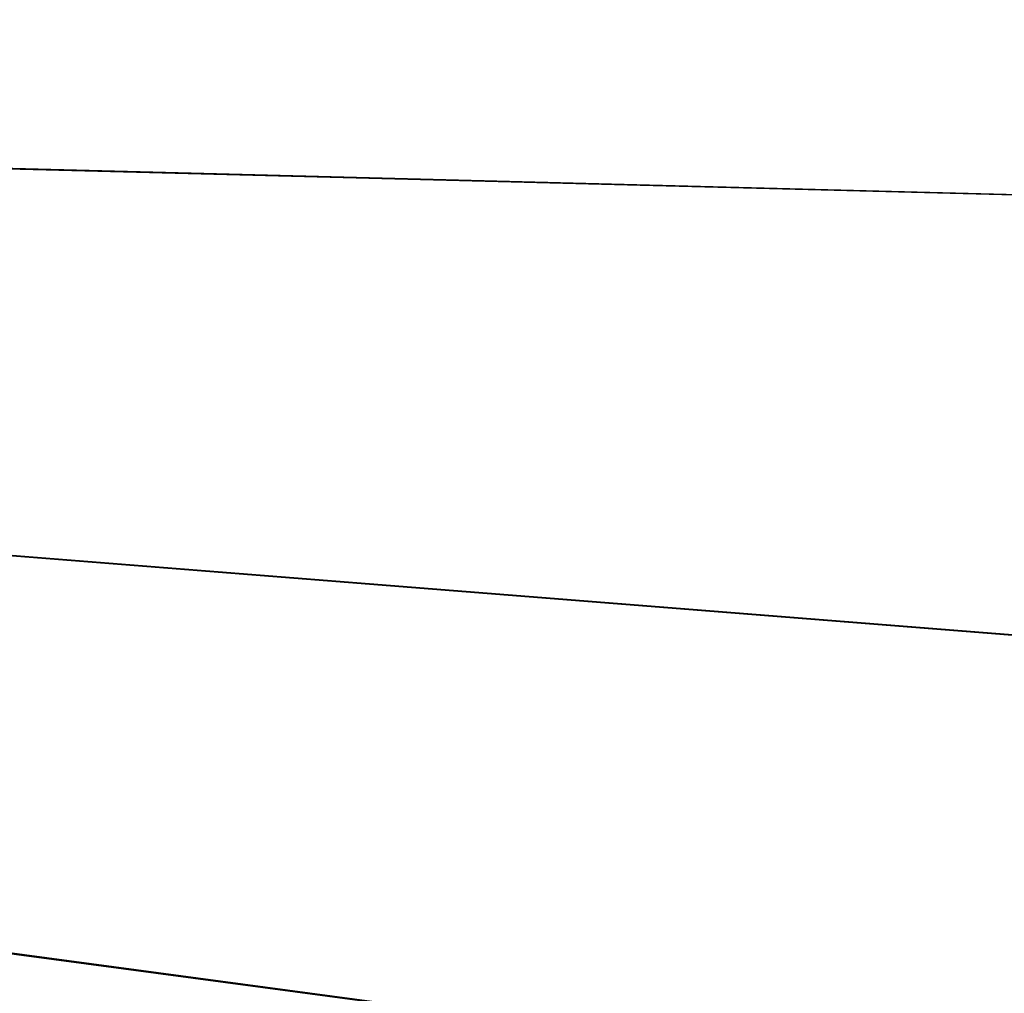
# Model space of a CAD drawing. Header units: metres. Extents: x 0 to 1400, y -1400 to 0.
# Tile 242 of 256: x 1138 to 1189, y -729 to -679. Entities that reach past the tile are written whole.
import ezdxf

# ---------------------------------------------------------------- set-up
doc = ezdxf.new("R2010")
doc.units = ezdxf.units.M

msp = doc.modelspace()

# ---------------------------------------------------------------- linework, layer by layer
at = {"layer": 'None'}
for points in [[(759.270203, -676.616821, -500.477753), (1206.427368, -688.345215, -500.477753), (1213.287231, -664.913025, -500.477753)], [(1213.295166, -664.90918, -503.477753), (1206.445801, -688.333069, -503.477753), (762.366577, -676.864197, -503.477753)], [(1136.196411, -843.712891, -500.477753), (1148.385742, -822.553528, -500.477753), (759.270203, -676.616821, -500.477753)], [(759.270203, -676.616821, -500.477753), (1148.385742, -822.553528, -500.477753), (1159.903198, -801.026794, -500.477753)], [(1159.903198, -801.026794, -500.477753), (1170.721191, -779.145508, -500.477753), (759.270203, -676.616821, -500.477753)], [(1170.721191, -779.145508, -500.477753), (1180.812378, -756.922546, -500.477753), (759.270203, -676.616821, -500.477753)], [(759.270203, -676.616821, -500.477753), (1180.812378, -756.922546, -500.477753), (1190.149292, -734.370667, -500.477753)], [(1190.149292, -734.370667, -500.477753), (1198.700928, -711.504822, -500.477753), (759.270203, -676.616821, -500.477753)], [(1198.700928, -711.504822, -500.477753), (1206.427368, -688.345215, -500.477753), (759.270203, -676.616821, -500.477753)], [(1206.445801, -688.333069, -503.477753), (1198.725464, -711.488647, -503.477753), (762.366577, -676.864197, -503.477753)], [(762.366577, -676.864197, -503.477753), (1198.725464, -711.488647, -503.477753), (1190.171021, -734.35675, -503.477753)], [(1190.171021, -734.35675, -503.477753), (1180.820068, -756.91803, -503.477753), (762.366577, -676.864197, -503.477753)], [(1180.820068, -756.91803, -503.477753), (1170.709595, -779.153259, -503.477753), (762.366577, -676.864197, -503.477753)], [(762.366577, -676.864197, -503.477753), (1170.709595, -779.153259, -503.477753), (1159.877075, -801.043335, -503.477753)], [(1159.877075, -801.043335, -503.477753), (1148.355835, -822.571533, -503.477753), (762.366577, -676.864197, -503.477753)], [(1148.355835, -822.571533, -503.477753), (1136.170776, -843.727356, -503.477753), (762.366577, -676.864197, -503.477753)]]:
    msp.add_3dface(points, dxfattribs=at)

doc.saveas('drawing.dxf')
